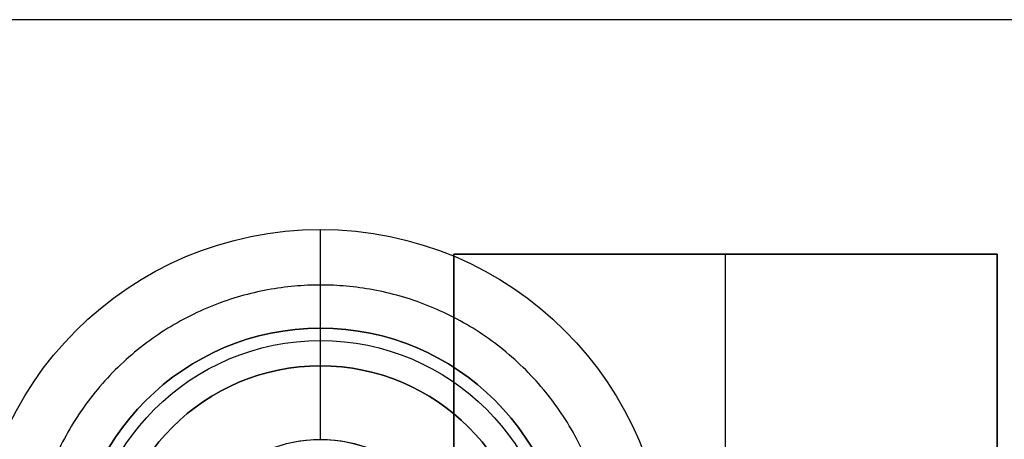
# Model space of a CAD drawing. Header units: millimetres. Extents: x -726 to 706, y -16 to 15.
# Tile 11 of 256: x -648 to -628.07, y 3.01 to 11.51. Entities that reach past the tile are written whole.
import ezdxf

# ---------------------------------------------------------------- set-up
doc = ezdxf.new("R2010")
doc.units = ezdxf.units.MM
doc.layers.add('METAL NEGRO', color=7, linetype='Continuous')

msp = doc.modelspace()

# ---------------------------------------------------------------- linework, layer by layer
at = {"layer": 'METAL NEGRO'}
for p, q in [((-726.416, 11.51, 1109.081), (-577.416, 11.51, 1109.081)), ((-641.916, 4.498, 1099.831), (-641.916, 7.26, 1099.831)), ((-639.216, -6.24, 1118.081), (-639.216, 6.76, 1118.081)), ((-639.216, 6.76, 1118.081), (-628.216, 6.76, 1118.081)), ((-633.716, 6.76, 1118.331), (-633.716, 6.76, 1117.831)), ((-633.716, -6.24, 1117.831), (-633.716, 6.76, 1117.831)), ((-628.216, 6.76, 1118.081), (-628.216, -6.24, 1118.081)), ((-641.916, 3.01, 1084.831), (-641.916, 5.01, 1084.831)), ((-641.916, 4.498, 1093.331), (-641.916, 4.498, 1099.831)), ((-641.916, 3.01, 1093.331), (-641.916, 4.498, 1093.331)), ((-641.916, 3.01, 1093.331), (-641.916, 3.01, 1084.831))]:
    msp.add_line(p, q, dxfattribs=at)
at = {"layer": 'METAL NEGRO', "extrusion": (0, 0, -1)}
for centre, radius, start, end in [((641.916, 0.26, -1099.831), 7, 360, 180), ((641.916, 0.26, -1099.831), 5, 270, 90), ((641.916, 0.26, -1084.831), 4.75, 360, 180), ((641.916, 0.26, -1099.831), 5, 90, 270), ((641.916, 0.26, -1099.831), 4.238, 360, 180), ((641.916, 0.26, -1089.081), 2.75, 46.1972, 180), ((641.916, 0.26, -1093.331), 2.75, 360, 180)]:
    msp.add_arc(centre, radius, start, end, dxfattribs=at)
at = {"layer": 'METAL NEGRO'}
for centre, radius, start, end in [((-641.916, 0.26, 1101.331), 5, 90, 270), ((-641.916, 0.26, 1100.581), 5, 90, 270), ((-641.916, 0.26, 1101.331), 5, 270, 90), ((-641.916, 0.26, 1100.581), 5, 270, 90), ((-641.916, 0.26, 1093.331), 4.238, 360, 180), ((-641.916, 0.26, 1096.581), 4.238, 0, 180)]:
    msp.add_arc(centre, radius, start, end, dxfattribs=at)
for points in [[(-726.416, 11.51, 1099.831), (-577.416, 11.51, 1099.831)], [(-726.416, 11.51, 1118.331), (-577.416, 11.51, 1118.331)], [(-641.916, 5.01, 1084.831), (-641.916, 7.26, 1099.831)], [(-639.216, -6.24, 1117.831), (-639.216, 6.76, 1117.831)], [(-639.216, 6.76, 1117.831), (-639.216, 6.76, 1118.331)], [(-639.216, 6.76, 1118.331), (-639.216, -6.24, 1118.331)], [(-639.216, 6.76, 1117.831), (-628.216, 6.76, 1117.831)], [(-628.216, 6.76, 1118.331), (-639.216, 6.76, 1118.331)], [(-628.216, 6.76, 1117.831), (-628.216, -6.24, 1117.831)], [(-628.216, -6.24, 1118.331), (-628.216, 6.76, 1118.331)], [(-628.216, 6.76, 1118.331), (-628.216, 6.76, 1117.831)], [(-641.916, 5.26, 1099.831), (-641.916, 5.26, 1101.331)]]:
    msp.add_open_spline(points, degree=1, dxfattribs=at)
msp.add_rational_spline([(-636.041, 0.26, 1092.331), (-636.041, 6.135, 1092.331), (-641.916, 6.135, 1092.331), (-647.791, 6.135, 1092.331), (-647.791, 0.26, 1092.331)], [1, 0.707106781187, 1, 0.707106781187, 1], degree=2, knots=[1.570796, 1.570796, 1.570796, 3.141593, 3.141593, 4.712389, 4.712389, 4.712389], dxfattribs=at)

doc.saveas('drawing.dxf')
